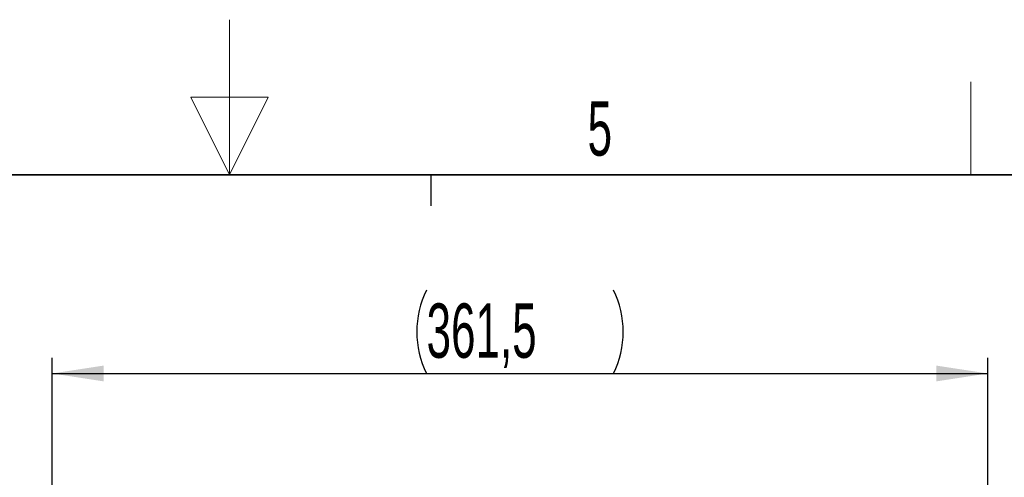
# Model space of a CAD drawing. Header units: millimetres. Extents: x 5 to 418, y 2 to 292.
# Tile 73 of 74: x 203 to 267, y 263 to 292. Entities that reach past the tile are written whole.
import ezdxf

# ---------------------------------------------------------------- set-up
doc = ezdxf.new("R2010")
doc.units = ezdxf.units.MM
doc.layers.add('SLD-0', color=7, linetype='Continuous')
doc.styles.add('SLDTEXTSTYLE0', font='TXT', dxfattribs={"width": 0.605})
doc.dimstyles.new('SLDDIMSTYLE0', dxfattribs={"dimtxt": 3.5, "dimasz": 3.302, "dimexe": 0, "dimexo": 0.0625, "dimgap": 0.875, "dimtad": 1, "dimlfac": 6, "dimrnd": 1e-09, "dimzin": 12, "dimdsep": 46, "dimtxsty": 'SLDTEXTSTYLE0', "dimsah": 1, "dimcen": 0.09, "dimadec": 0, "dimazin": 3, "dimtfac": 1, "dimtofl": 0, "dimtmove": 0, "dimatfit": 3, "dimfxl": 1, "dimfrac": 2, "dimtolj": 1, "dimtzin": 12, "dimarcsym": 0})

# ---------------------------------------------------------------- blocks, each defined once
blk = doc.blocks.new('_D_2')
at = {"layer": 'SLD-0', "color": 7}
for p, q in [((205.585, 237.559), (205.585, 270.712)), ((265.835, 238.909), (265.835, 270.712)), ((205.585, 269.712), (265.835, 269.712))]:
    blk.add_line(p, q, dxfattribs=at)
for centre, start, end in [((235.066, 272.397), 153.43495, 206.56505), ((236.355, 272.397), 333.43495, 26.56505)]:
    blk.add_arc(centre, 6.006, start, end, dxfattribs=at)
for points in [[(205.585, 269.712), (208.887, 269.204), (208.887, 270.22)], [(265.835, 269.712), (262.533, 270.22), (262.533, 269.204)]]:
    blk.add_solid(points, dxfattribs=at)
at = {"layer": 'SLD-0', "color": 7, "insert": (229.695, 274.223), "char_height": 3.5, "attachment_point": 1, "style": 'SLDTEXTSTYLE0'}
blk.add_mtext('361,5', dxfattribs=at)

msp = doc.modelspace()

# ---------------------------------------------------------------- linework, layer by layer
at = {"layer": 'SLD-0', "color": 7, "linetype": 'Continuous', "lineweight": 18}
for p, q in [((217, 292.5), (217, 282.5)), ((219.5, 287.5), (214.5, 287.5)), ((214.5, 287.5), (217, 282.5)), ((217, 282.5), (219.5, 287.5))]:
    msp.add_line(p, q, dxfattribs=at)
at = {"layer": 'SLD-0', "lineweight": 18}
msp.add_line((264.75, 282.5), (264.75, 288.5), dxfattribs=at)
at = {"layer": 'SLD-0', "lineweight": 35}
msp.add_line((408, 282.5), (26, 282.5), dxfattribs=at)
at = {"layer": 'SLD-0'}
msp.add_line((230, 280.5), (230, 282.5), dxfattribs=at)
msp.add_line((230, 280.5), (230, 282.5), dxfattribs=at)

# ---------------------------------------------------------------- texts
at = {"layer": 'SLD-0', "insert": (240.8527, 287.243), "char_height": 3.5, "attachment_point": 2, "style": 'SLDTEXTSTYLE0'}
msp.add_mtext('5', dxfattribs=at)

# ---------------------------------------------------------------- dimensions: what is measured, and where the dimension line sits
at = {"layer": 'SLD-0', "color": 7}
dim = msp.add_linear_dim(base=(265.8354, 269.7115), p1=(205.5854, 237.5586), p2=(265.8354, 238.9086), text='(<>)', dimstyle='SLDDIMSTYLE0', dxfattribs=at)
dim.commit()
dim.dimension.update_dxf_attribs({"geometry": '_D_2', "text_midpoint": (235.7104, 269.7115), "dimtype": 160})

doc.saveas('drawing.dxf')
